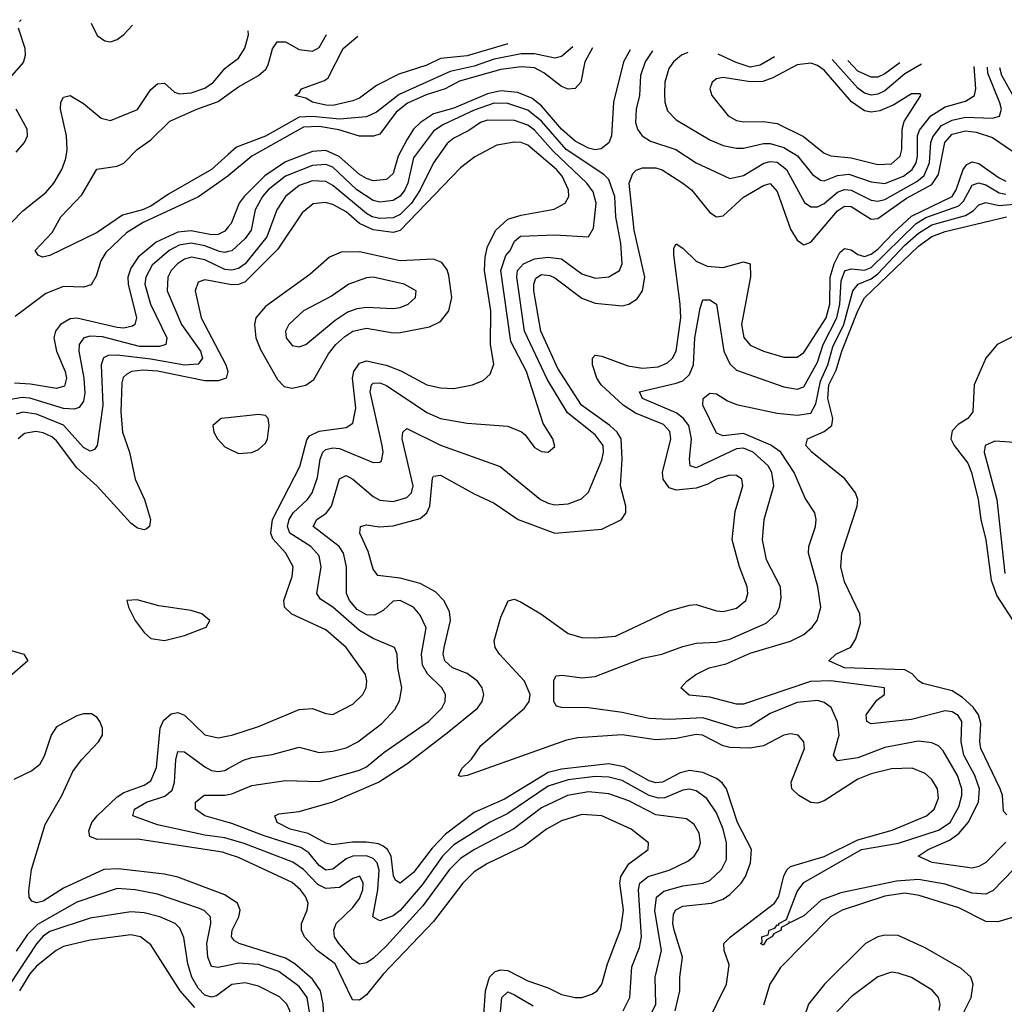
# Model space of a CAD drawing. Header units: inches. Extents: x 1308407 to 1441228, y 959628 to 1036311.
# Tile 221 of 256: x 1329380 to 1332305, y 1032790 to 1035715. Entities that reach past the tile are written whole.
import ezdxf

# ---------------------------------------------------------------- set-up
doc = ezdxf.new("R2010")
doc.units = ezdxf.units.IN
doc.header["$MEASUREMENT"] = 0
doc.layers.add('B3023', color=7, linetype='Continuous')
doc.layers.add('B3033', color=7, linetype='Continuous')

msp = doc.modelspace()

# ---------------------------------------------------------------- linework, layer by layer
at = {"layer": 'B3023', "color": 5}
for points, elevation in [([(1329379.4, 1035710), (1329384.2, 1035715.4)], 2620), ([(1329592.9, 1035705.1), (1329610, 1035668.6), (1329632.7, 1035652.7), (1329650, 1035649.4), (1329670, 1035656.3), (1329690, 1035671.5), (1329715.6, 1035699.1)], 2620), ([(1329358, 1035550), (1329391.6, 1035588.4), (1329397.7, 1035610), (1329396.9, 1035630), (1329376.6, 1035690)], 2620), ([(1329321.9, 1035078.1), (1329390, 1035147.4), (1329457.7, 1035202.3), (1329481.2, 1035230), (1329505.5, 1035270), (1329517.4, 1035302.6), (1329521.6, 1035330), (1329519, 1035370), (1329501.2, 1035450), (1329502.8, 1035470), (1329510, 1035485.3), (1329530, 1035490.1), (1329570, 1035466.1), (1329622.5, 1035422.5), (1329650, 1035416.3), (1329730, 1035448.1), (1329770, 1035507.5), (1329790, 1035525), (1329810, 1035526.3), (1329840.4, 1035500.4), (1329854.6, 1035494.6), (1329890, 1035498.1), (1329930, 1035512), (1329956.1, 1035530), (1329990, 1035570.1), (1330000, 1035577.9)], 2580), ([(1330000, 1035314.8), (1329950, 1035269.9), (1329822.7, 1035197.3), (1329770, 1035161.4), (1329745.2, 1035150), (1329685.3, 1035134.7), (1329610, 1035082.7), (1329470, 1035015.1), (1329448, 1035010), (1329435.5, 1035015.5), (1329426, 1035030), (1329476.8, 1035083.2), (1329502, 1035130), (1329565, 1035195), (1329609.1, 1035270.9), (1329670, 1035280.2), (1329690, 1035289.3), (1329729, 1035330), (1329770, 1035358.6), (1329826, 1035414), (1329906.3, 1035450), (1329970, 1035472.6), (1330000, 1035494.2)], 2560), ([(1329370, 1035322.1), (1329394, 1035350), (1329403, 1035370), (1329402.7, 1035390), (1329370, 1035450)], 2620), ([(1330000, 1035251), (1329998.8, 1035250), (1329911.2, 1035188.8), (1329747.4, 1035112.6), (1329697.9, 1035082.1), (1329636, 1035024), (1329621.1, 1034998.9), (1329607, 1034953), (1329592.9, 1034927.1), (1329570, 1034921), (1329510, 1034922.7), (1329457.8, 1034902.2), (1329366.7, 1034833.3)], 2580), ([(1330000, 1035099.5), (1329990, 1035087.2), (1329970, 1035076.7), (1329950, 1035075.7), (1329890, 1035088.3), (1329850, 1035084.3), (1329786, 1035054), (1329732.5, 1035010), (1329710, 1034977.4), (1329701.2, 1034950), (1329702, 1034930), (1329726.9, 1034830), (1329722.5, 1034810), (1329715.7, 1034804.3), (1329690, 1034798.5), (1329670, 1034800.8), (1329550, 1034828.1), (1329530, 1034826.4), (1329501.6, 1034810), (1329486.7, 1034790), (1329481.6, 1034770), (1329489.4, 1034730), (1329515.1, 1034670), (1329519, 1034650), (1329513.8, 1034626.2), (1329490, 1034619.3), (1329412.4, 1034632.4), (1329364.5, 1034635.5)], 2620), ([(1330000, 1035026.2), (1329990, 1035023.7), (1329973.3, 1035026.7), (1329930, 1035043.1), (1329890, 1035051.7), (1329854.3, 1035045.7), (1329824.7, 1035030), (1329773.9, 1034986.1), (1329754.9, 1034950), (1329752.4, 1034930), (1329769, 1034870), (1329817, 1034770), (1329814.2, 1034750), (1329795.3, 1034744.7), (1329735.8, 1034744.2), (1329626.6, 1034773.4), (1329590, 1034774.9), (1329570.4, 1034769.6), (1329556.9, 1034750), (1329556.3, 1034730), (1329571.2, 1034650), (1329574.1, 1034605.9), (1329570, 1034581.8), (1329556.9, 1034563.1), (1329541.6, 1034558.4), (1329510, 1034560.3), (1329410, 1034590.6), (1329387.4, 1034592.6), (1329353.6, 1034586.4)], 2640), ([(1330000, 1034972.3), (1329990, 1034973.3), (1329930, 1035001.4), (1329890.4, 1035009.6), (1329870, 1035003.8), (1329848.9, 1034990), (1329830.1, 1034970), (1329820.1, 1034950), (1329818.3, 1034910), (1329860.5, 1034810), (1329917.6, 1034730), (1329922.9, 1034710), (1329910, 1034691.7), (1329870, 1034689.1), (1329770, 1034706.9), (1329670, 1034719), (1329642.6, 1034717.4), (1329629.5, 1034710.5), (1329622, 1034690), (1329627.2, 1034570), (1329610.1, 1034449.9), (1329602, 1034438), (1329590, 1034433.7), (1329570, 1034444), (1329510, 1034510.8), (1329430, 1034543.2), (1329390, 1034549.1), (1329370, 1034543.7)], 2660), ([(1330000, 1034929.1), (1329930, 1034942.9), (1329910, 1034935.6), (1329901.3, 1034910), (1329919.5, 1034830), (1329992.8, 1034690), (1329999, 1034670), (1329993.3, 1034650), (1329970, 1034642), (1329930, 1034642.6), (1329790, 1034670.8), (1329745.7, 1034674.3), (1329712.6, 1034670), (1329698, 1034662), (1329688, 1034652), (1329683.3, 1034636.7), (1329680.7, 1034550), (1329685.2, 1034490), (1329706.7, 1034430), (1329723.3, 1034350), (1329750.6, 1034290), (1329769.2, 1034230.8), (1329765.5, 1034210), (1329757.1, 1034202.9), (1329750, 1034199.4), (1329730, 1034204.9), (1329710, 1034219.6), (1329610, 1034329.4), (1329550, 1034383.8), (1329490, 1034463.6), (1329475.9, 1034475.9), (1329450, 1034488.2), (1329428.4, 1034491.6), (1329394.6, 1034485.4), (1329375.3, 1034470)], 2680), ([(1330000, 1034532.3), (1329978.8, 1034530), (1329954, 1034510), (1329957.4, 1034490), (1329967.6, 1034470), (1329990, 1034446), (1330000, 1034441.1)], 2720), ([(1329313.2, 1033853.2), (1329392.7, 1033830), (1329404.7, 1033810), (1329310, 1033729)], 2680), ([(1330000, 1033236.3), (1329982.3, 1033242.3), (1329730, 1033280.1), (1329610, 1033279.7), (1329588.1, 1033288.1), (1329585.2, 1033305.2), (1329594.4, 1033330), (1329610.8, 1033350), (1329670, 1033406.3), (1329690, 1033419.1), (1329750, 1033440.9), (1329770, 1033454.2), (1329786.6, 1033493.4), (1329797.5, 1033610), (1329807.2, 1033632.8), (1329830, 1033652.8), (1329850, 1033656.9), (1329869.4, 1033649.4), (1329930, 1033590.8), (1329970, 1033581.6), (1330000, 1033587.3)], 2680), ([(1330000, 1033108.5), (1329990, 1033115.2), (1329850, 1033167.2), (1329810, 1033176.4), (1329672.6, 1033192.6), (1329630, 1033190.2), (1329510, 1033135), (1329450, 1033096.3), (1329430, 1033091.6), (1329416.4, 1033096.4), (1329408.3, 1033108.3), (1329407.3, 1033127.3), (1329415, 1033190), (1329455.9, 1033324.1), (1329505.4, 1033410), (1329538.3, 1033481.7), (1329563.5, 1033516.5), (1329614.6, 1033570), (1329626, 1033590), (1329626.6, 1033610), (1329618, 1033630), (1329610, 1033642), (1329593.1, 1033653.1), (1329570, 1033653.3), (1329550, 1033647.4), (1329490, 1033614.2), (1329473.4, 1033590), (1329452.7, 1033527.3), (1329438.7, 1033501.3), (1329416.4, 1033483.6), (1329362.4, 1033457.6)], 2720), ([(1330000, 1033281.4), (1329990, 1033284.3), (1329930, 1033292), (1329790, 1033322.7), (1329716.5, 1033350), (1329721.6, 1033370), (1329756.5, 1033390), (1329811.8, 1033408.2), (1329833.6, 1033426.4), (1329840.3, 1033450), (1329843.9, 1033516.1), (1329850, 1033540.7), (1329870, 1033540.1), (1329930, 1033495.1), (1329950, 1033484.7), (1329970, 1033481.1), (1329990, 1033484.7), (1330000, 1033490.2)], 2660), ([(1330000, 1033330), (1329929.8, 1033350), (1329902.3, 1033370), (1329902.6, 1033390), (1329928.4, 1033411.6), (1329990, 1033411.1), (1330000, 1033413)], 2640), ([(1330000, 1032905.5), (1329970, 1032899), (1329950, 1032902.2), (1329939.6, 1032930), (1329935.9, 1032970), (1329948.3, 1033030), (1329946.8, 1033050), (1329928.2, 1033068.2), (1329914.6, 1033074.6), (1329790, 1033116.6), (1329722.9, 1033130), (1329670, 1033133.6), (1329550, 1033092.9), (1329433.2, 1033026.8), (1329403.2, 1032996.8), (1329370, 1032947.3)], 2740), ([(1330000, 1032841.1), (1329964.7, 1032815.3), (1329950, 1032811.1), (1329930, 1032817.4), (1329910, 1032837.5), (1329891.8, 1032870), (1329879.8, 1032910), (1329868.1, 1032988.1), (1329856.3, 1033016.3), (1329842.2, 1033030), (1329796.1, 1033050), (1329750, 1033061.2), (1329710, 1033064.1), (1329590, 1033045.3), (1329470, 1033005.7), (1329450, 1032992.6), (1329430, 1032969.6), (1329350, 1032847.9)], 2760), ([(1329900.7, 1032780.7), (1329856.8, 1032830), (1329770, 1032967), (1329739.2, 1032990), (1329710, 1032996.7), (1329590, 1032980.8), (1329510, 1032961.3), (1329488.9, 1032950), (1329430, 1032903.5), (1329410, 1032879.9), (1329379.2, 1032830)], 2780)]:
    msp.add_lwpolyline(points, dxfattribs=dict(at, elevation=elevation))
at = {"layer": 'B3023', "color": 5, "elevation": 2720}
msp.add_lwpolyline([(1329728.7, 1033991.3), (1329698, 1033990), (1329703, 1033970), (1329723.7, 1033930), (1329750, 1033894.9), (1329770, 1033876.4), (1329810, 1033870.3), (1329870, 1033885.8), (1329934, 1033910), (1329945.2, 1033930), (1329921.2, 1033950), (1329890, 1033959.7), (1329793.6, 1033973.6)], close=True, dxfattribs=at)
at = {"layer": 'B3033', "color": 5}
for points, elevation in [([(1330000, 1035577.9), (1330030, 1035601.4), (1330049.3, 1035630.7), (1330059.5, 1035670), (1330059, 1035682.1)], 2580), ([(1330000, 1035494.2), (1330030, 1035515.8), (1330089.9, 1035550), (1330111.4, 1035568.6), (1330118.8, 1035581.2), (1330131.6, 1035628.4), (1330145.1, 1035650), (1330170, 1035649.3), (1330210, 1035626.9), (1330250, 1035621.9), (1330270, 1035632.9), (1330290.8, 1035669.2), (1330292.6, 1035670.6)], 2560), ([(1330830.8, 1035644.1), (1330710, 1035607.9), (1330630, 1035600.2), (1330590, 1035580.7), (1330506.2, 1035553.8), (1330440, 1035520), (1330390, 1035482.4), (1330370, 1035474.5), (1330310, 1035460.7), (1330290, 1035461), (1330249.7, 1035470), (1330230, 1035482.2), (1330198, 1035490), (1330210, 1035498), (1330217.2, 1035510), (1330285.6, 1035534.4), (1330297, 1035543), (1330341.2, 1035630), (1330385.2, 1035666.1)], 2540), ([(1331023.5, 1035634.7), (1330990, 1035605.9), (1330970, 1035601), (1330910, 1035614.1), (1330870, 1035613.6), (1330790, 1035597.9), (1330730, 1035577.3), (1330658.7, 1035561.3), (1330507.1, 1035492.9), (1330439.7, 1035440.3), (1330410, 1035426.6), (1330330, 1035420), (1330250, 1035427.5), (1330210, 1035425.4), (1330110, 1035368.8), (1330023.8, 1035336.2), (1330000, 1035314.8)], 2560), ([(1331081.5, 1035631.8), (1331059.4, 1035590), (1331046.8, 1035530), (1331030, 1035510.6), (1331010, 1035508.6), (1330990, 1035517.3), (1330937.5, 1035557.5), (1330910, 1035571.9), (1330870, 1035575.6), (1330810, 1035567.5), (1330686.8, 1035533.2), (1330644, 1035510), (1330588, 1035492), (1330532.6, 1035467.4), (1330499.1, 1035440.9), (1330450, 1035375.5), (1330431, 1035369), (1330390, 1035369.1), (1330328.6, 1035388.6), (1330270, 1035398.5), (1330223.6, 1035396.4), (1330070.3, 1035309.7), (1330000, 1035251)], 2580), ([(1331194.2, 1035626.3), (1331173.6, 1035590), (1331144, 1035470), (1331137.9, 1035370), (1331130, 1035349.8), (1331108, 1035332), (1331090, 1035328.7), (1331070, 1035333.9), (1331030, 1035354.5), (1330990, 1035390.4), (1330930, 1035459.8), (1330902.1, 1035482.1), (1330859.4, 1035499.4), (1330810, 1035504.4), (1330770, 1035494.9), (1330670, 1035452), (1330610, 1035435.5), (1330570.4, 1035410), (1330550, 1035389.6), (1330530, 1035358.6), (1330504.5, 1035310), (1330490, 1035258.5), (1330470, 1035240.1), (1330430, 1035236.7), (1330410, 1035243.7), (1330390, 1035255.7), (1330328.8, 1035308.8), (1330290, 1035327), (1330250, 1035324), (1330170, 1035293.1), (1330108.9, 1035251.1), (1330047.3, 1035190), (1330032.3, 1035170), (1330008.5, 1035110), (1330000, 1035099.5)], 2620), ([(1331260.1, 1035623), (1331238.3, 1035590), (1331224.2, 1035550), (1331221.1, 1035490), (1331211.6, 1035450), (1331209.7, 1035410), (1331215.7, 1035390), (1331229.4, 1035370), (1331254.5, 1035354.5), (1331329.3, 1035329.3), (1331389.4, 1035290), (1331490, 1035243.6), (1331530, 1035252.4), (1331591.1, 1035288.9), (1331610, 1035293.8), (1331630, 1035291.7), (1331658.4, 1035270), (1331711.8, 1035171.8), (1331730, 1035159.4), (1331750, 1035159.3), (1331770, 1035169.7), (1331810, 1035203), (1331830, 1035210.7), (1331850, 1035209.1), (1331910, 1035178.7), (1331930, 1035176), (1331950, 1035180.9), (1332045.7, 1035234.3), (1332067.4, 1035252.6), (1332083.2, 1035290), (1332087.3, 1035350), (1332092.8, 1035367.2), (1332119.1, 1035400.9), (1332150, 1035416.8), (1332190, 1035425.8), (1332270, 1035422.8), (1332291.4, 1035428.6), (1332296.5, 1035450), (1332292, 1035468), (1332256.4, 1035556.4), (1332255.1, 1035574)], 2640), ([(1331365.2, 1035617.8), (1331346.3, 1035610), (1331322.3, 1035590), (1331308.6, 1035570), (1331297.1, 1035530), (1331295.5, 1035495.5), (1331297, 1035470), (1331305, 1035445), (1331330, 1035418.1), (1331430, 1035358.1), (1331470, 1035341.3), (1331510, 1035333.2), (1331530, 1035333.2), (1331590, 1035347.9), (1331610, 1035347.2), (1331650, 1035335.5), (1331691.2, 1035311.2), (1331735.4, 1035255.4), (1331758.9, 1035238.9), (1331770, 1035236.4), (1331810, 1035252.4), (1331843.6, 1035256.4), (1331910, 1035233.8), (1331950, 1035228.2), (1332005.8, 1035250), (1332031.8, 1035270), (1332043.4, 1035290), (1332047.8, 1035310), (1332047.7, 1035370), (1332053.1, 1035386.9), (1332086.7, 1035430), (1332130, 1035456.1), (1332190, 1035473.6), (1332216.7, 1035490), (1332220.2, 1035510), (1332215.3, 1035576)], 2660), ([(1331622.1, 1035605.2), (1331579.7, 1035580.3), (1331550, 1035574.6), (1331508.2, 1035588.2), (1331455.6, 1035613.4)], 2660), ([(1332059.2, 1035583.7), (1332010, 1035554.2), (1331950, 1035503.6), (1331930, 1035493.9), (1331910, 1035490.7), (1331890, 1035496.7), (1331870, 1035512.4), (1331793.8, 1035596.7)], 2660), ([(1331994.4, 1035586.9), (1331950, 1035554.1), (1331930, 1035545), (1331910, 1035544.6), (1331870, 1035562.3), (1331840.8, 1035594.4)], 2640), ([(1332386.6, 1035390), (1332297.9, 1035550), (1332292, 1035572.2)], 2620), ([(1330000, 1033413), (1330010, 1033414.9), (1330070, 1033440.3), (1330170, 1033454.7), (1330270, 1033452.1), (1330390, 1033485.2), (1330410, 1033495.5), (1330462.3, 1033537.7), (1330594.8, 1033630), (1330634.5, 1033670), (1330644.5, 1033690), (1330644.9, 1033710), (1330634.6, 1033730), (1330591.6, 1033771.6), (1330577.3, 1033797.3), (1330574.2, 1033830), (1330588, 1033908), (1330570, 1033946), (1330549.7, 1033970), (1330510, 1033989.8), (1330490, 1033987.5), (1330460.3, 1033959.7), (1330434.1, 1033945.9), (1330410, 1033947.5), (1330382.9, 1033962.9), (1330359.5, 1033990), (1330351.3, 1034010), (1330351.2, 1034090), (1330342.1, 1034130), (1330328.8, 1034150), (1330252.5, 1034210), (1330262.5, 1034230), (1330290.5, 1034249.5), (1330306.9, 1034270), (1330330, 1034351.1), (1330350, 1034360.6), (1330370, 1034350.5), (1330430, 1034298.9), (1330450, 1034287.3), (1330490, 1034283.8), (1330530, 1034295.7), (1330544.6, 1034310), (1330549.1, 1034330), (1330516.4, 1034470), (1330518, 1034490), (1330530, 1034500.2), (1330630, 1034451.5), (1330807.4, 1034387.4), (1330927.8, 1034290), (1330950, 1034279.1), (1330970, 1034274), (1331010, 1034276.6), (1331048.7, 1034291.3), (1331070, 1034311.3), (1331110, 1034406.5), (1331114.8, 1034430), (1331113.1, 1034450), (1331090, 1034482.1), (1331007.5, 1034547.5), (1330947.4, 1034647.4), (1330880.3, 1034790), (1330857.3, 1034950), (1330858.9, 1034970), (1330876.9, 1034990), (1330910, 1035004.5), (1330949.8, 1035009.8), (1330990, 1035005.2), (1331050, 1034960.5), (1331090, 1034947.3), (1331130, 1034951.5), (1331161.9, 1034970), (1331169.9, 1034990.1), (1331165.8, 1035050), (1331151.2, 1035130), (1331148.6, 1035190), (1331130, 1035240.9), (1331115.7, 1035255.7), (1331004.1, 1035330), (1330930, 1035413.6), (1330890, 1035447), (1330830, 1035466.1), (1330790, 1035467), (1330730, 1035447), (1330636.8, 1035403.2), (1330610, 1035383.8), (1330550, 1035305), (1330533.4, 1035230), (1330524.2, 1035210), (1330510, 1035191), (1330490, 1035178.6), (1330450, 1035173.4), (1330430, 1035178.6), (1330382.1, 1035210), (1330310, 1035276.8), (1330290, 1035285), (1330250, 1035282.5), (1330170, 1035250.2), (1330118.2, 1035210), (1330101.5, 1035190), (1330080.1, 1035150), (1330068.1, 1035090), (1330050, 1035064.9), (1330010, 1035028.7), (1330000, 1035026.2)], 2640), ([(1330000, 1033490.2), (1330045, 1033515), (1330070, 1033523.4), (1330130, 1033532.4), (1330210, 1033554.2), (1330270, 1033538.5), (1330310, 1033541.9), (1330350, 1033551.5), (1330384.7, 1033570), (1330455.7, 1033624.3), (1330494.2, 1033665.8), (1330508.9, 1033691.1), (1330515.8, 1033730), (1330503.8, 1033790), (1330501.6, 1033830), (1330493.3, 1033850), (1330430, 1033877.2), (1330390, 1033900.4), (1330310, 1033969.9), (1330273.9, 1033993.9), (1330262.7, 1034010), (1330275.8, 1034090), (1330270, 1034122.4), (1330245, 1034150), (1330182.4, 1034190), (1330175.9, 1034210), (1330180.6, 1034230), (1330192.3, 1034250), (1330234.9, 1034290), (1330248.7, 1034310), (1330264.6, 1034355.4), (1330273, 1034410), (1330281.1, 1034430), (1330290, 1034438.3), (1330310, 1034443.1), (1330330, 1034440.9), (1330430, 1034399.2), (1330450, 1034400.2), (1330455.2, 1034404.8), (1330459.9, 1034430), (1330457.3, 1034450), (1330421.5, 1034610), (1330425.1, 1034630), (1330430, 1034634.9), (1330450, 1034636), (1330470, 1034628.8), (1330590, 1034548.1), (1330630, 1034530.5), (1330710, 1034516.3), (1330830, 1034507.3), (1330871, 1034491), (1330882.3, 1034482.3), (1330910, 1034444.6), (1330930, 1034432.2), (1330950, 1034430.4), (1330970, 1034447.3), (1330964.2, 1034470), (1330935.7, 1034515.7), (1330886.1, 1034670), (1330839.2, 1034759.2), (1330810, 1034970), (1330824.8, 1035015.2), (1330837.5, 1035030), (1330850, 1035057.8), (1330868.2, 1035071.8), (1330970, 1035076.6), (1331070, 1035070.3), (1331084.5, 1035095.5), (1331092.7, 1035170), (1331084, 1035204), (1331064.8, 1035230), (1330965, 1035325), (1330910, 1035387.6), (1330890, 1035402.2), (1330850, 1035416.2), (1330770, 1035417), (1330749, 1035410), (1330714.3, 1035385.7), (1330670, 1035363.6), (1330650, 1035347.3), (1330609.4, 1035290), (1330570.3, 1035210), (1330544.5, 1035170), (1330510, 1035136.5), (1330490, 1035126.4), (1330450, 1035124.3), (1330427.2, 1035130), (1330410, 1035139.1), (1330310, 1035222.6), (1330290, 1035234.3), (1330250, 1035236.8), (1330210, 1035222.7), (1330170.1, 1035190), (1330144, 1035150), (1330114, 1035070), (1330050, 1034990.3), (1330030, 1034976.2), (1330010, 1034971.2), (1330000, 1034972.3)], 2660), ([(1331327, 1032770), (1331341.3, 1032830), (1331341.4, 1032870), (1331349.6, 1032930), (1331324.1, 1033010), (1331320.1, 1033030), (1331322.3, 1033057.7), (1331329.3, 1033070.7), (1331350, 1033081.8), (1331435.1, 1033090), (1331470, 1033102.7), (1331490, 1033116.3), (1331523.8, 1033150), (1331536.4, 1033170), (1331550.9, 1033210), (1331554, 1033250), (1331513, 1033330), (1331479.9, 1033430), (1331467.5, 1033447.5), (1331450, 1033460.8), (1331410, 1033478.5), (1331370, 1033484.3), (1331342.4, 1033477.6), (1331290, 1033449.9), (1331270, 1033448.2), (1331250, 1033454.2), (1331175.7, 1033495.7), (1331130, 1033504.5), (1330990, 1033488.9), (1330950, 1033478.4), (1330820.9, 1033399.1), (1330730, 1033360), (1330644.7, 1033295.3), (1330606, 1033254), (1330550, 1033181.6), (1330510, 1033149.9), (1330497.7, 1033157.7), (1330490.7, 1033170.7), (1330483.7, 1033230), (1330473.3, 1033250), (1330460.1, 1033260.1), (1330446.5, 1033266.5), (1330410, 1033271.1), (1330368.9, 1033271.1), (1330310, 1033263.9), (1330290, 1033268.7), (1330237.6, 1033297.6), (1330184.2, 1033310), (1330145.5, 1033330), (1330138, 1033350), (1330150, 1033355.3), (1330210, 1033363.1), (1330310, 1033391.8), (1330446.1, 1033450), (1330530, 1033504.8), (1330650, 1033596.6), (1330740.4, 1033670), (1330754.4, 1033690), (1330758.8, 1033710), (1330754.5, 1033730), (1330740.6, 1033750), (1330710, 1033773.1), (1330665.9, 1033790), (1330642.7, 1033810), (1330638.3, 1033830), (1330640.9, 1033850), (1330660.3, 1033930), (1330657.1, 1033957.1), (1330640.4, 1033990), (1330615.3, 1034015.3), (1330570, 1034040.1), (1330510, 1034056.4), (1330443.9, 1034063.9), (1330430, 1034082.4), (1330415.4, 1034135.4), (1330391, 1034190), (1330392.3, 1034210), (1330410, 1034214.8), (1330448.2, 1034208.2), (1330490, 1034211.2), (1330570, 1034232.8), (1330589.9, 1034250.1), (1330598.9, 1034270), (1330606.5, 1034353.5), (1330610, 1034359.3), (1330630, 1034361.8), (1330730, 1034306.6), (1330790, 1034279.2), (1330861.2, 1034230), (1330969.7, 1034189.7), (1331110, 1034201.1), (1331167.6, 1034230), (1331181, 1034250), (1331180.4, 1034270), (1331164.9, 1034330), (1331170.2, 1034409.8), (1331166.6, 1034470), (1331155.6, 1034490), (1331133.4, 1034510), (1331049.6, 1034570), (1330978.8, 1034678.8), (1330928.3, 1034790), (1330907.1, 1034910), (1330907.1, 1034930), (1330913.1, 1034946.9), (1330930, 1034957.9), (1330955.3, 1034955.3), (1330970, 1034948.6), (1331050, 1034888.2), (1331090, 1034872.6), (1331170, 1034864.8), (1331190, 1034870.1), (1331214.5, 1034885.5), (1331230.5, 1034909.5), (1331237.8, 1034950), (1331205.8, 1035090), (1331190.5, 1035229.5), (1331201.3, 1035258.7), (1331211.6, 1035268.4), (1331230, 1035275.6), (1331270, 1035275.6), (1331289.1, 1035269.1), (1331349.8, 1035229.8), (1331376.2, 1035210), (1331430, 1035142.8), (1331450, 1035130.1), (1331470, 1035132.3), (1331530, 1035187.6), (1331590, 1035222.6), (1331610, 1035228.4), (1331630, 1035204.7), (1331670, 1035092.9), (1331690, 1035060.7), (1331710, 1035046.4), (1331730, 1035054), (1331810, 1035147.7), (1331830, 1035160.9), (1331850, 1035160.1), (1331910, 1035122.2), (1331930, 1035124.2), (1332015, 1035185), (1332090, 1035225.6), (1332110, 1035255.8), (1332128.1, 1035350), (1332150, 1035375.3), (1332190, 1035385.4), (1332221.2, 1035381.2), (1332270, 1035365.6), (1332330, 1035325.1)], 2620), ([(1330000, 1033587.3), (1330010, 1033589.1), (1330090, 1033615.6), (1330210, 1033666.2), (1330250, 1033668.9), (1330290, 1033653.4), (1330310, 1033651.1), (1330370, 1033681.8), (1330399.4, 1033710), (1330409.9, 1033730.1), (1330411.9, 1033750), (1330407.7, 1033770), (1330350.4, 1033850), (1330290, 1033902.9), (1330188.8, 1033948.8), (1330167.3, 1033970), (1330164.9, 1033990), (1330190, 1034061.1), (1330192.6, 1034090), (1330170.9, 1034130), (1330132.5, 1034172.5), (1330126.3, 1034190), (1330131, 1034230), (1330212.3, 1034387.7), (1330232.8, 1034467.2), (1330241.4, 1034478.6), (1330270, 1034492.7), (1330350, 1034503.4), (1330370, 1034516.9), (1330378.9, 1034561.1), (1330368.4, 1034650), (1330373, 1034670), (1330390, 1034694.8), (1330410, 1034701.7), (1330469.2, 1034689.2), (1330512, 1034672), (1330590, 1034630.1), (1330630, 1034621.3), (1330670, 1034619.6), (1330725.1, 1034630), (1330756.6, 1034643.4), (1330778.3, 1034661.7), (1330788.6, 1034691.4), (1330779.1, 1034750), (1330779.8, 1034850), (1330760.7, 1034970), (1330762.7, 1035010), (1330770, 1035041.8), (1330795, 1035090), (1330830, 1035122.3), (1330870, 1035134.8), (1330968.1, 1035151.9), (1331000.9, 1035170), (1331011.2, 1035190), (1331010.3, 1035210), (1330991.6, 1035250), (1330974.9, 1035270), (1330890, 1035342.6), (1330870, 1035350.6), (1330850, 1035351.8), (1330797.6, 1035342.4), (1330732.3, 1035307.7), (1330690, 1035275.3), (1330510, 1035089.2), (1330490, 1035082.6), (1330430, 1035091), (1330390, 1035109.4), (1330350, 1035144.1), (1330310, 1035166.7), (1330287.7, 1035172.3), (1330251.6, 1035168.4), (1330218.9, 1035141.1), (1330146.6, 1035033.4), (1330050, 1034936.9), (1330030, 1034928.6), (1330010, 1034927.1), (1330000, 1034929.1)], 2680), ([(1331397.6, 1032682.4), (1331479.6, 1032850), (1331487.6, 1032907.6), (1331473.2, 1032950), (1331472.3, 1032970), (1331491.9, 1032990), (1331622.1, 1033090), (1331635.4, 1033110), (1331650, 1033171.7), (1331659.7, 1033190), (1331670, 1033198.8), (1331770, 1033228.7), (1331870, 1033278.2), (1331972.3, 1033307.7), (1332074.1, 1033350), (1332096.9, 1033370), (1332110, 1033402), (1332107.1, 1033430), (1332090, 1033457.5), (1332070, 1033475.9), (1332031.8, 1033491.8), (1331970, 1033489.5), (1331910, 1033475), (1331870, 1033458.6), (1331770, 1033394.2), (1331750, 1033387.8), (1331730, 1033389.9), (1331694.5, 1033410), (1331673.6, 1033430), (1331672.4, 1033450), (1331711.9, 1033550), (1331709.8, 1033570), (1331692.4, 1033590), (1331670, 1033593.9), (1331650, 1033589.1), (1331590, 1033557.6), (1331549.1, 1033550.9), (1331490, 1033553), (1331470, 1033557.9), (1331409, 1033590), (1331390, 1033591.1), (1331330, 1033579.2), (1331270, 1033575.7), (1331169.8, 1033590.2), (1331038.2, 1033581.8), (1331004.9, 1033575.1), (1330710, 1033469.9), (1330690, 1033466.8), (1330683.5, 1033470), (1330693.6, 1033490), (1330722.1, 1033517.9), (1330750, 1033558.4), (1330879.6, 1033670), (1330894, 1033690), (1330897, 1033710), (1330880.2, 1033750), (1330805.3, 1033830), (1330792.8, 1033850), (1330789.9, 1033870), (1330810, 1033940.3), (1330831.5, 1033988.5), (1330850, 1033993.5), (1330870, 1033985.1), (1330928.2, 1033950), (1331010, 1033891.1), (1331050, 1033879.8), (1331090, 1033878.3), (1331150, 1033883.8), (1331310, 1033958.9), (1331370, 1033975.4), (1331390, 1033978), (1331450, 1033958.8), (1331470, 1033957.4), (1331510, 1033966.4), (1331537.2, 1033990), (1331543.4, 1034010), (1331541.2, 1034030), (1331518.1, 1034090), (1331497.2, 1034170), (1331505.8, 1034254.2), (1331528.4, 1034330), (1331525.3, 1034350), (1331510, 1034361.5), (1331490, 1034362.1), (1331450.2, 1034350), (1331424.6, 1034335.4), (1331390, 1034323.6), (1331330, 1034317.6), (1331310, 1034324.1), (1331291.9, 1034350), (1331290.3, 1034370), (1331315, 1034470), (1331311.7, 1034491.7), (1331292.6, 1034512.6), (1331210, 1034546.6), (1331172.5, 1034570), (1331108.1, 1034630), (1331095.2, 1034650), (1331082, 1034690), (1331081.6, 1034710), (1331090, 1034718.4), (1331110, 1034715.7), (1331186.4, 1034686.4), (1331230, 1034679.9), (1331276.5, 1034683.5), (1331304.2, 1034695.8), (1331319.9, 1034710), (1331330, 1034730.3), (1331344.1, 1034830), (1331342.7, 1034870), (1331323.1, 1035016.9), (1331323.4, 1035036.6), (1331330, 1035049), (1331350, 1035036.8), (1331390, 1034997.6), (1331423, 1034983), (1331470, 1034978.9), (1331530, 1034995.6), (1331550, 1034990.1), (1331551.2, 1034951.2), (1331524.2, 1034810), (1331531.5, 1034771.5), (1331550, 1034748.5), (1331590, 1034730.1), (1331650, 1034712.2), (1331690, 1034712.4), (1331710, 1034726.1), (1331776.2, 1034830), (1331787.4, 1034870), (1331787.8, 1034950), (1331799.3, 1034990), (1331816.5, 1035023.5), (1331830, 1035035.8), (1331850, 1035032), (1331870, 1035017.6), (1331890, 1035012.2), (1331910, 1035019.1), (1331930, 1035033.2), (1331976.6, 1035083.4), (1332030, 1035131.3), (1332150.1, 1035189.9), (1332162.1, 1035210), (1332183.2, 1035270), (1332194.4, 1035285.6), (1332210, 1035292.9), (1332230, 1035288.5), (1332290, 1035245.6), (1332310, 1035235.7)], 2580), ([(1332332.4, 1033190), (1332271.7, 1033128.3), (1332250, 1033116.9), (1332210, 1033120.4), (1332130, 1033146.3), (1332050, 1033160.6), (1331984.5, 1033155.5), (1331819.2, 1033120.8), (1331760.9, 1033099.1), (1331710, 1033052.7), (1331670, 1033032.6), (1331664.9, 1033035.1), (1331664.9, 1033030), (1331642.3, 1033017.7), (1331642, 1033010), (1331620.6, 1032999.4), (1331614.6, 1032990), (1331598.3, 1032981.7), (1331590, 1032966.9), (1331587, 1032967), (1331581.2, 1032970), (1331585.8, 1032974.2), (1331585.3, 1032990), (1331603.3, 1032996.7), (1331607, 1033010), (1331624, 1033016), (1331630, 1033026), (1331635.5, 1033024.5), (1331635.1, 1033030), (1331658.4, 1033041.6), (1331690, 1033125.4), (1331710, 1033152.1), (1331881.2, 1033250), (1331991.3, 1033268.7), (1332110, 1033307.1), (1332144, 1033330), (1332170, 1033376.6), (1332178.6, 1033410), (1332178.8, 1033430), (1332166.6, 1033470), (1332123.3, 1033543.3), (1332110, 1033557.5), (1332090, 1033566.9), (1332050, 1033571.3), (1331950, 1033552.4), (1331870, 1033522.1), (1331810, 1033513.2), (1331797.4, 1033530), (1331814.5, 1033590), (1331809.5, 1033629.5), (1331791.3, 1033671.3), (1331770, 1033687), (1331750, 1033692.3), (1331690, 1033686.8), (1331610, 1033654), (1331550, 1033616.2), (1331510, 1033610.3), (1331410, 1033641.5), (1331310, 1033635.9), (1331250, 1033639.4), (1331170, 1033656.6), (1331070, 1033671.1), (1330990, 1033671.8), (1330975.3, 1033675.3), (1330966.6, 1033690), (1330967.2, 1033752.8), (1330974.3, 1033765.7), (1330992.1, 1033767.9), (1331050, 1033759.6), (1331090, 1033763.7), (1331230, 1033818), (1331287.6, 1033830), (1331350, 1033853.1), (1331390, 1033862.5), (1331450, 1033865.6), (1331490, 1033874.4), (1331598.2, 1033921.8), (1331628.1, 1033950), (1331637.3, 1033970), (1331642.6, 1033997.4), (1331640.1, 1034030), (1331598.9, 1034110), (1331587.3, 1034170), (1331591.5, 1034230), (1331620.8, 1034330), (1331614.8, 1034370), (1331603.4, 1034390), (1331559.3, 1034430), (1331530, 1034442.3), (1331510, 1034440.7), (1331390, 1034384), (1331372.4, 1034390), (1331369.9, 1034409.9), (1331376.1, 1034470), (1331368.3, 1034510), (1331351.5, 1034531.5), (1331330, 1034546.8), (1331230.8, 1034590), (1331221.4, 1034610), (1331330, 1034635), (1331350, 1034642.6), (1331370, 1034660.8), (1331381.7, 1034690), (1331385.8, 1034770), (1331401.4, 1034858.6), (1331410, 1034882.7), (1331430, 1034882.9), (1331450.1, 1034870.1), (1331472.3, 1034730), (1331490, 1034693.3), (1331510, 1034673.7), (1331650, 1034624.3), (1331690, 1034617.5), (1331710, 1034624.1), (1331750, 1034697.4), (1331766.9, 1034750), (1331807.8, 1034830), (1331816.2, 1034870), (1331820.1, 1034939.9), (1331831.2, 1034968.8), (1331850, 1034975.3), (1331890, 1034971), (1331910, 1034979.3), (1332043.7, 1035110), (1332072.6, 1035127.4), (1332170, 1035162.5), (1332184.2, 1035175.8), (1332210, 1035223.7), (1332228.9, 1035231.1), (1332250, 1035224.4), (1332290, 1035201.3), (1332310, 1035197)], 2560), ([(1332310, 1033271.4), (1332250, 1033211.3), (1332230, 1033199.2), (1332210, 1033194.2), (1332090.8, 1033210.8), (1332049.7, 1033230), (1332078.7, 1033250), (1332142.8, 1033277.2), (1332170, 1033297.2), (1332198.1, 1033330), (1332228.6, 1033390), (1332231.5, 1033430), (1332217.6, 1033470), (1332185, 1033530), (1332177.4, 1033570), (1332179.4, 1033630), (1332168.1, 1033648.1), (1332150, 1033658.8), (1332130, 1033661.8), (1332030, 1033635.9), (1331910, 1033623.4), (1331896.4, 1033630), (1331894.9, 1033650), (1331926.7, 1033693.3), (1331949, 1033710), (1331949.7, 1033730), (1331790, 1033750.8), (1331729, 1033749), (1331530, 1033681.8), (1331510, 1033681.5), (1331430, 1033702.1), (1331368.8, 1033708.8), (1331344, 1033730), (1331361.8, 1033750), (1331389, 1033770), (1331428.8, 1033790), (1331478.8, 1033801.2), (1331550, 1033833.2), (1331670, 1033869.2), (1331710, 1033889.1), (1331734.6, 1033910), (1331749.3, 1033930), (1331760.2, 1033970), (1331751.3, 1034030), (1331723.8, 1034130), (1331724.3, 1034150), (1331744.7, 1034210), (1331746.6, 1034230), (1331742, 1034250), (1331713.5, 1034293.5), (1331681.1, 1034370), (1331641.4, 1034430), (1331611.6, 1034451.6), (1331530, 1034485.6), (1331470, 1034478.6), (1331450, 1034486.6), (1331409.9, 1034570), (1331411.1, 1034590), (1331430, 1034605.5), (1331450, 1034604.1), (1331483.1, 1034583.1), (1331510, 1034572.3), (1331630, 1034545.9), (1331690, 1034540.2), (1331730, 1034546.3), (1331745.8, 1034574.2), (1331758.7, 1034641.3), (1331781.3, 1034690), (1331796.3, 1034743.7), (1331828.7, 1034810), (1331854.8, 1034910), (1331870.8, 1034929.2), (1331910, 1034945.2), (1331930, 1034960.3), (1332010, 1035045.9), (1332050, 1035080.9), (1332090, 1035105.5), (1332190, 1035133.8), (1332212.9, 1035147.1), (1332230, 1035164.9), (1332250, 1035172.5), (1332290, 1035163.1), (1332390, 1035172.6)], 2540), ([(1332312.5, 1033352.5), (1332303.2, 1033363.2), (1332299.6, 1033410), (1332293, 1033430), (1332235.8, 1033550), (1332232.7, 1033570), (1332235.9, 1033624.1), (1332228.6, 1033650), (1332212.9, 1033672.9), (1332181.4, 1033701.4), (1332150, 1033721.6), (1332063.5, 1033743.5), (1332050, 1033751.4), (1332031.8, 1033771.8), (1332010, 1033783.3), (1331830.1, 1033789.9), (1331783.5, 1033810), (1331805.1, 1033830), (1331848.9, 1033851.1), (1331864.4, 1033875.6), (1331877.6, 1033922.4), (1331876, 1033950), (1331830, 1034044.8), (1331819.7, 1034090), (1331822.9, 1034130), (1331868, 1034270), (1331870.5, 1034290), (1331863.4, 1034310), (1331831.5, 1034351.5), (1331733.8, 1034430), (1331715.8, 1034450), (1331720.4, 1034470), (1331770, 1034492), (1331792.7, 1034510), (1331796.1, 1034530), (1331780.8, 1034590), (1331784.4, 1034630), (1331806, 1034674), (1331822.2, 1034730), (1331870, 1034850.1), (1331890, 1034888.5), (1332050, 1035042.4), (1332090, 1035071.2), (1332130, 1035085.8), (1332312.2, 1035130)], 2520), ([(1332330, 1034773), (1332283.8, 1034750), (1332250.2, 1034710), (1332215.4, 1034630), (1332211.9, 1034550), (1332196.9, 1034530), (1332167.9, 1034512.1), (1332150, 1034494.2), (1332146.3, 1034470), (1332156.6, 1034450), (1332197.3, 1034397.3), (1332208.1, 1034370), (1332228, 1034290), (1332235.5, 1034230), (1332250.1, 1034169.9), (1332266.1, 1034050), (1332283.1, 1034003.1), (1332330.1, 1033930)], 2520), ([(1330000, 1034441.1), (1330030, 1034426.5), (1330070, 1034429.2), (1330090, 1034438), (1330110, 1034457.4), (1330116.1, 1034470), (1330121.8, 1034510), (1330118.2, 1034530), (1330110, 1034539.7), (1330090, 1034542), (1330000, 1034532.3)], 2720), ([(1332350, 1034457.9), (1332277, 1034463), (1332248.4, 1034450), (1332245.8, 1034430), (1332283.2, 1034290), (1332306.9, 1034070)], 2540), ([(1331240.3, 1032730), (1331269.9, 1032790), (1331268.4, 1032870), (1331287.1, 1032950), (1331267.1, 1033067.1), (1331271.6, 1033108.4), (1331294.1, 1033125.9), (1331350, 1033141.5), (1331410, 1033149.7), (1331430, 1033158.1), (1331464.8, 1033190), (1331480.2, 1033219.8), (1331480.4, 1033270), (1331470, 1033310), (1331450, 1033358.5), (1331421.1, 1033401.1), (1331390, 1033423.8), (1331370, 1033428.6), (1331350, 1033426.5), (1331297, 1033403), (1331278, 1033402), (1331250, 1033410), (1331170, 1033454.8), (1331130, 1033465.2), (1331090, 1033466.4), (1331010, 1033456.3), (1330950, 1033438.2), (1330830, 1033356.5), (1330775.4, 1033330), (1330670, 1033264.1), (1330636, 1033230), (1330575.5, 1033144.5), (1330510, 1033068.7), (1330490, 1033052.5), (1330450, 1033038.3), (1330429.4, 1033050), (1330443.9, 1033130), (1330447.9, 1033187.9), (1330442.5, 1033210), (1330430, 1033223.5), (1330410, 1033230.6), (1330370, 1033229.7), (1330350, 1033222.1), (1330310, 1033191), (1330290, 1033187.9), (1330270, 1033202.3), (1330239.6, 1033239.6), (1330215.5, 1033255.5), (1330106.6, 1033290), (1330010, 1033327.2), (1330000, 1033330)], 2640), ([(1331173.1, 1032770), (1331193.1, 1032810), (1331198.4, 1032901.6), (1331221.4, 1032958.6), (1331227.7, 1032990), (1331218.7, 1033130), (1331222.4, 1033150), (1331247, 1033170), (1331310, 1033187.9), (1331365.2, 1033214.8), (1331384.3, 1033230), (1331396.7, 1033250), (1331402.6, 1033270), (1331398.6, 1033298.6), (1331383.7, 1033323.7), (1331360.8, 1033340.8), (1331270, 1033352.8), (1331190, 1033394.7), (1331130, 1033414.9), (1331070, 1033421.1), (1331007.8, 1033410), (1330930, 1033373.1), (1330848.5, 1033311.5), (1330731.1, 1033250), (1330690, 1033223), (1330657.1, 1033190), (1330577.9, 1033082.1), (1330470, 1032964), (1330430, 1032925.5), (1330410, 1032913.1), (1330390, 1032908.9), (1330370, 1032922.7), (1330327.9, 1032970), (1330315.4, 1032990), (1330313.3, 1033010), (1330319.9, 1033030), (1330370, 1033077.1), (1330390, 1033103.9), (1330399.1, 1033130), (1330400.6, 1033150), (1330390.2, 1033170.2), (1330370, 1033164), (1330330, 1033136.7), (1330290, 1033134.4), (1330266, 1033146), (1330223.7, 1033190), (1330191.9, 1033211.9), (1330047.5, 1033267.5), (1330000, 1033281.4)], 2660), ([(1330757.5, 1032730), (1330764, 1032830), (1330776, 1032870), (1330792.8, 1032887.2), (1330810, 1032891.9), (1330830, 1032889.8), (1330890, 1032859.4), (1330950, 1032838.7), (1330990, 1032819.1), (1331030, 1032810.1), (1331050, 1032810.1), (1331080.3, 1032819.7), (1331095.7, 1032830), (1331109.2, 1032850), (1331126, 1032910), (1331166.1, 1033013.9), (1331173.5, 1033070), (1331163.2, 1033150), (1331166.4, 1033170), (1331190, 1033207), (1331246.8, 1033250), (1331248.7, 1033270), (1331196.8, 1033310), (1331110, 1033349.9), (1331050, 1033353.6), (1330990, 1033334.9), (1330945, 1033310), (1330879.4, 1033260.6), (1330770, 1033207.9), (1330730, 1033183.2), (1330697, 1033150), (1330610, 1033035.7), (1330460.4, 1032879.6), (1330410, 1032817.6), (1330390, 1032802.6), (1330370, 1032802.9), (1330366.7, 1032806.7), (1330317.1, 1032910), (1330264.1, 1032950), (1330226.2, 1032990), (1330217, 1033010), (1330217.1, 1033030), (1330233.9, 1033070), (1330236.9, 1033090), (1330229.5, 1033110), (1330214.8, 1033130), (1330190, 1033152.2), (1330030, 1033226.2), (1330000, 1033236.3)], 2680), ([(1330285.6, 1032725.6), (1330281.6, 1032790), (1330274, 1032830), (1330250, 1032864.7), (1330197.7, 1032910), (1330170, 1032926.6), (1330032.2, 1032970), (1330018.4, 1032978.4), (1330009, 1032990), (1330011.7, 1033010), (1330031.1, 1033050), (1330034.9, 1033070), (1330027.6, 1033090), (1330000, 1033108.5)], 2720), ([(1332330, 1033047.9), (1332285.6, 1033034.4), (1332250, 1033035.7), (1332170, 1033076.7), (1332052.8, 1033112.8), (1332010, 1033119.8), (1331950, 1033111.4), (1331823.1, 1033070), (1331789.3, 1033050), (1331640.6, 1032899.4), (1331608.6, 1032850), (1331590, 1032787.6)], 2580), ([(1332181.1, 1032758.9), (1332206.4, 1032810), (1332213, 1032850), (1332205.8, 1032870), (1332176.6, 1032896.6), (1332070, 1032958), (1331990, 1032994.7), (1331950, 1032995.7), (1331929.3, 1032990), (1331892.9, 1032970), (1331771.2, 1032850), (1331723.8, 1032790), (1331710.1, 1032749.9)], 2620), ([(1330253.2, 1032693.2), (1330234.6, 1032810), (1330210, 1032842.7), (1330150, 1032887.2), (1330090, 1032907.8), (1330030, 1032912.1), (1330000, 1032905.5)], 2740), ([(1332111.8, 1032771.8), (1332114.4, 1032790), (1332109.9, 1032809.9), (1332091.4, 1032831.4), (1332030, 1032869.2), (1331990, 1032882.7), (1331970, 1032885), (1331930, 1032871.4), (1331850, 1032812), (1331800.6, 1032759.4)], 2640), ([(1330000, 1032501.3), (1330010, 1032500.1), (1330030, 1032504.2), (1330050, 1032517.9), (1330074.9, 1032550), (1330127.8, 1032652.2), (1330173.2, 1032706.8), (1330183.7, 1032730), (1330182.6, 1032770), (1330174.1, 1032790), (1330152.5, 1032812.5), (1330090, 1032844.1), (1330050, 1032854), (1330010, 1032848.4), (1330000, 1032841.1)], 2760), ([(1330799.8, 1032670), (1330812.3, 1032810), (1330830, 1032826.7), (1330850, 1032817.6), (1330905.4, 1032785.4)], 2660)]:
    msp.add_lwpolyline(points, dxfattribs=dict(at, elevation=elevation))
for points, elevation in [([(1331730, 1035586.1), (1331690, 1035581), (1331617.8, 1035542.2), (1331588.3, 1035531.7), (1331550, 1035530.7), (1331470, 1035543.4), (1331450, 1035539.4), (1331437.3, 1035530), (1331430.2, 1035510), (1331435.9, 1035490), (1331484.8, 1035430), (1331510, 1035415.5), (1331531.8, 1035411.8), (1331590, 1035413.2), (1331630, 1035406.9), (1331708.3, 1035368.3), (1331770, 1035318.9), (1331790, 1035310.5), (1331850, 1035304.6), (1331930, 1035284.9), (1331970, 1035287.4), (1331995.8, 1035310), (1332001.3, 1035330), (1332002.1, 1035390), (1332007.6, 1035412.4), (1332056.9, 1035490), (1332055.2, 1035495.2), (1332030, 1035495.2), (1331977.3, 1035462.7), (1331935.4, 1035444.6), (1331910, 1035441), (1331890, 1035444.2), (1331850.9, 1035470.9), (1331770, 1035565.4), (1331750, 1035579.6)], 2680), ([(1330390, 1035025.7), (1330334.9, 1035025.1), (1330301, 1035010), (1330242, 1034958), (1330110, 1034863.6), (1330082.1, 1034830), (1330077.8, 1034810), (1330082.1, 1034770), (1330095.2, 1034735.2), (1330146.3, 1034646.3), (1330165.7, 1034625.7), (1330190, 1034620.7), (1330230, 1034629.1), (1330253.7, 1034646.3), (1330297.9, 1034722.1), (1330319.8, 1034750), (1330345.7, 1034774.3), (1330370, 1034789.5), (1330410, 1034799.3), (1330490, 1034785.4), (1330510, 1034786), (1330597.2, 1034802.8), (1330630, 1034818.5), (1330654.7, 1034850), (1330663.7, 1034890), (1330655.2, 1034955.2), (1330650, 1034971.8), (1330634.3, 1034994.3), (1330610, 1035003.7), (1330510, 1034998.8)], 2720), ([(1330430, 1034949.9), (1330410, 1034948.6), (1330358.3, 1034930), (1330306.4, 1034893.6), (1330222.9, 1034850), (1330180.2, 1034810), (1330170.2, 1034790), (1330171.9, 1034770), (1330190, 1034747.1), (1330210, 1034743), (1330230, 1034750.2), (1330317.1, 1034822.9), (1330353.4, 1034846.6), (1330382.8, 1034857.2), (1330410, 1034860.8), (1330490, 1034857), (1330510, 1034860.1), (1330534.7, 1034870), (1330556.4, 1034890), (1330557.6, 1034910), (1330522, 1034930)], 2740)]:
    msp.add_lwpolyline(points, close=True, dxfattribs=dict(at, elevation=elevation))

doc.saveas('drawing.dxf')
